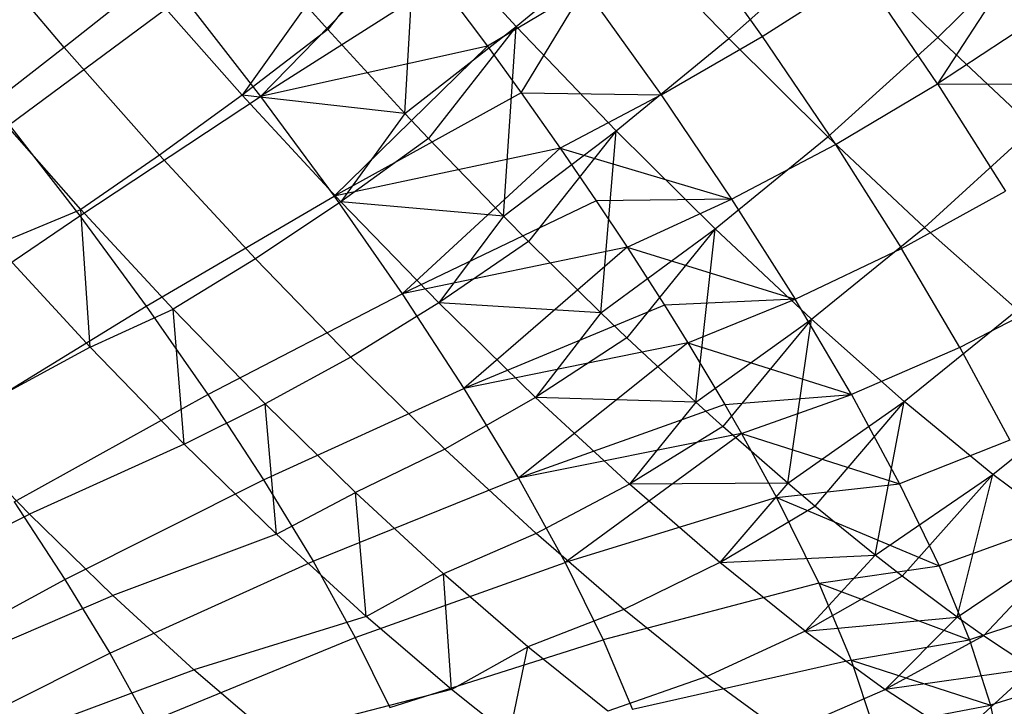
# Model space of a CAD drawing. Extents: x -11.4 to 11.4, y 1.8 to 24.6.
# Tile 164 of 199: x 5.787 to 6.455, y 9.365 to 9.83. Entities that reach past the tile are written whole.
import ezdxf

# ---------------------------------------------------------------- set-up
doc = ezdxf.new("R2010")
doc.units = 0
doc.header["$MEASUREMENT"] = 0
doc.layers.get('0').update_dxf_attribs({"color": 13, "linetype": 'CONTINUOUS'})

# ---------------------------------------------------------------- blocks, each defined once
blk = doc.blocks.new('GRUPUJ_4')
at = {"color": 0}
for p, q in [((17.4609, 8.05763, 3.28215), (17.40101, 7.98136, 3.31944)), ((17.4609, 8.05763, 3.28215), (17.40101, 7.98136, 3.31944)), ((17.45329, 7.92457, 3.33629), (17.4609, 8.05763, 3.28215)), ((17.45329, 7.92457, 3.33629), (17.4609, 8.05763, 3.28215)), ((17.52884, 7.98346, 3.30292), (17.4609, 8.05763, 3.28215)), ((17.52884, 7.98346, 3.30292), (17.4609, 8.05763, 3.28215)), ((17.64185, 8.052, 5.14558), (17.69562, 7.97683, 5.11232)), ((17.64185, 8.052, 5.14558), (17.69562, 7.97683, 5.11232)), ((17.52884, 7.98346, 3.30292), (17.60488, 8.04626, 3.27923)), ((17.52884, 7.98346, 3.30292), (17.60488, 8.04626, 3.27923)), ((17.67288, 7.9754, 3.31025), (17.60488, 8.04626, 3.27923)), ((17.67288, 7.9754, 3.31025), (17.60488, 8.04626, 3.27923)), ((17.81468, 7.97597, 3.3368), (17.88681, 8.0471, 3.33179)), ((17.81468, 7.97597, 3.3368), (17.88681, 8.0471, 3.33179)), ((17.22236, 7.96928, 3.38311), (17.15898, 8.0443, 3.38126)), ((17.22236, 7.96928, 3.38311), (17.15898, 8.0443, 3.38126)), ((17.45659, 8.04004, 5.12588), (17.3555, 7.93597, 5.06848)), ((17.45659, 8.04004, 5.12588), (17.3555, 7.93597, 5.06848)), ((17.67288, 7.9754, 3.31025), (17.74807, 8.04201, 3.29625)), ((17.67288, 7.9754, 3.31025), (17.74807, 8.04201, 3.29625)), ((17.81468, 7.97597, 3.3368), (17.74807, 8.04201, 3.29625)), ((17.81468, 7.97597, 3.3368), (17.74807, 8.04201, 3.29625)), ((17.69562, 7.97683, 5.11232), (17.76341, 8.01992, 5.12037)), ((17.69562, 7.97683, 5.11232), (17.76341, 8.01992, 5.12037)), ((17.81443, 7.94453, 5.07649), (17.76341, 8.01992, 5.12037)), ((17.81443, 7.94453, 5.07649), (17.76341, 8.01992, 5.12037)), ((17.27651, 8.01216, 3.34132), (17.22236, 7.96928, 3.38311)), ((17.27651, 8.01216, 3.34132), (17.22236, 7.96928, 3.38311)), ((17.34293, 7.93701, 3.35372), (17.27651, 8.01216, 3.34132)), ((17.34293, 7.93701, 3.35372), (17.27651, 8.01216, 3.34132)), ((17.47704, 8.01328, 5.11873), (17.3555, 7.93597, 5.06848)), ((17.47704, 8.01328, 5.11873), (17.3555, 7.93597, 5.06848)), ((17.47704, 8.01328, 5.11873), (17.50923, 7.9701, 5.10432)), ((17.47704, 8.01328, 5.11873), (17.50923, 7.9701, 5.10432)), ((17.86239, 8.01821, 5.09434), (17.81443, 7.94453, 5.07649)), ((17.86239, 8.01821, 5.09434), (17.81443, 7.94453, 5.07649)), ((17.57533, 8.00947, 5.12877), (17.50923, 7.9701, 5.10432)), ((17.57533, 8.00947, 5.12877), (17.50923, 7.9701, 5.10432)), ((17.53211, 7.93858, 5.09154), (17.57533, 8.00947, 5.12877)), ((17.53211, 7.93858, 5.09154), (17.57533, 8.00947, 5.12877)), ((17.57533, 8.00947, 5.12877), (17.62711, 7.93709, 5.09675)), ((17.57533, 8.00947, 5.12877), (17.62711, 7.93709, 5.09675)), ((17.18502, 7.91676, 5.0409), (17.30267, 8.004, 5.08356)), ((17.18502, 7.91676, 5.0409), (17.30267, 8.004, 5.08356)), ((17.30267, 8.004, 5.08356), (17.3555, 7.93597, 5.06848)), ((17.30267, 8.004, 5.08356), (17.3555, 7.93597, 5.06848)), ((17.38627, 7.99775, 3.3158), (17.34293, 7.93701, 3.35372)), ((17.38627, 7.99775, 3.3158), (17.34293, 7.93701, 3.35372)), ((17.40101, 7.98136, 3.31944), (17.38627, 7.99775, 3.3158)), ((17.40101, 7.98136, 3.31944), (17.38627, 7.99775, 3.3158)), ((17.88177, 7.98903, 5.07605), (17.81443, 7.94453, 5.07649)), ((17.88177, 7.98903, 5.07605), (17.81443, 7.94453, 5.07649)), ((17.40101, 7.98136, 3.31944), (17.34293, 7.93701, 3.35372)), ((17.40101, 7.98136, 3.31944), (17.34293, 7.93701, 3.35372)), ((17.45329, 7.92457, 3.33629), (17.40101, 7.98136, 3.31944)), ((17.45329, 7.92457, 3.33629), (17.40101, 7.98136, 3.31944)), ((17.45329, 7.92457, 3.33629), (17.52884, 7.98346, 3.30292)), ((17.45329, 7.92457, 3.33629), (17.52884, 7.98346, 3.30292)), ((17.52884, 7.98346, 3.30292), (17.46921, 7.90768, 3.34264)), ((17.52884, 7.98346, 3.30292), (17.46921, 7.90768, 3.34264)), ((17.52019, 7.85485, 3.36681), (17.52884, 7.98346, 3.30292)), ((17.52019, 7.85485, 3.36681), (17.52884, 7.98346, 3.30292)), ((17.59665, 7.91279, 3.33386), (17.52884, 7.98346, 3.30292)), ((17.59665, 7.91279, 3.33386), (17.52884, 7.98346, 3.30292)), ((17.59665, 7.91279, 3.33386), (17.67288, 7.9754, 3.31025)), ((17.59665, 7.91279, 3.33386), (17.67288, 7.9754, 3.31025)), ((17.62711, 7.93709, 5.09675), (17.69562, 7.97683, 5.11232)), ((17.62711, 7.93709, 5.09675), (17.69562, 7.97683, 5.11232)), ((17.74001, 7.90883, 3.35112), (17.67288, 7.9754, 3.31025)), ((17.74001, 7.90883, 3.35112), (17.67288, 7.9754, 3.31025)), ((17.69562, 7.97683, 5.11232), (17.74521, 7.90356, 5.06967)), ((17.69562, 7.97683, 5.11232), (17.74521, 7.90356, 5.06967)), ((17.74001, 7.90883, 3.35112), (17.81468, 7.97597, 3.3368)), ((17.74001, 7.90883, 3.35112), (17.81468, 7.97597, 3.3368)), ((17.87969, 7.91491, 3.38667), (17.81468, 7.97597, 3.3368)), ((17.87969, 7.91491, 3.38667), (17.81468, 7.97597, 3.3368)), ((17.22236, 7.96928, 3.38311), (17.17142, 7.92982, 3.43173)), ((17.22236, 7.96928, 3.38311), (17.17142, 7.92982, 3.43173)), ((17.28692, 7.89625, 3.39516), (17.22236, 7.96928, 3.38311)), ((17.28692, 7.89625, 3.39516), (17.22236, 7.96928, 3.38311)), ((17.50923, 7.9701, 5.10432), (17.3555, 7.93597, 5.06848)), ((17.50923, 7.9701, 5.10432), (17.3555, 7.93597, 5.06848)), ((17.50923, 7.9701, 5.10432), (17.4053, 7.86843, 5.04389)), ((17.50923, 7.9701, 5.10432), (17.4053, 7.86843, 5.04389)), ((17.50923, 7.9701, 5.10432), (17.53211, 7.93858, 5.09154)), ((17.50923, 7.9701, 5.10432), (17.53211, 7.93858, 5.09154)), ((17.53211, 7.93858, 5.09154), (17.4053, 7.86843, 5.04389)), ((17.53211, 7.93858, 5.09154), (17.4053, 7.86843, 5.04389)), ((17.53211, 7.93858, 5.09154), (17.62711, 7.93709, 5.09675)), ((17.53211, 7.93858, 5.09154), (17.62711, 7.93709, 5.09675)), ((17.53211, 7.93858, 5.09154), (17.55859, 7.90111, 5.0738)), ((17.53211, 7.93858, 5.09154), (17.55859, 7.90111, 5.0738)), ((17.74521, 7.90356, 5.06967), (17.81443, 7.94453, 5.07649)), ((17.74521, 7.90356, 5.06967), (17.81443, 7.94453, 5.07649)), ((17.81443, 7.94453, 5.07649), (17.91063, 7.94423, 5.04468)), ((17.81443, 7.94453, 5.07649), (17.91063, 7.94423, 5.04468)), ((17.81443, 7.94453, 5.07649), (17.86056, 7.87194, 5.02344)), ((17.81443, 7.94453, 5.07649), (17.86056, 7.87194, 5.02344)), ((17.23285, 7.85518, 5.02725), (17.3555, 7.93597, 5.06848)), ((17.23285, 7.85518, 5.02725), (17.3555, 7.93597, 5.06848)), ((17.34293, 7.93701, 3.35372), (17.28692, 7.89625, 3.39516)), ((17.34293, 7.93701, 3.35372), (17.28692, 7.89625, 3.39516)), ((17.45329, 7.92457, 3.33629), (17.34293, 7.93701, 3.35372)), ((17.45329, 7.92457, 3.33629), (17.34293, 7.93701, 3.35372)), ((17.40981, 7.86475, 3.37647), (17.34293, 7.93701, 3.35372)), ((17.40981, 7.86475, 3.37647), (17.34293, 7.93701, 3.35372)), ((17.3555, 7.93597, 5.06848), (17.4053, 7.86843, 5.04389)), ((17.3555, 7.93597, 5.06848), (17.4053, 7.86843, 5.04389)), ((17.62711, 7.93709, 5.09675), (17.55859, 7.90111, 5.0738)), ((17.62711, 7.93709, 5.09675), (17.55859, 7.90111, 5.0738)), ((17.62711, 7.93709, 5.09675), (17.67486, 7.86654, 5.05568)), ((17.62711, 7.93709, 5.09675), (17.67486, 7.86654, 5.05568)), ((17.23358, 7.8595, 3.44333), (17.17142, 7.92982, 3.43173)), ((17.23358, 7.8595, 3.44333), (17.17142, 7.92982, 3.43173)), ((17.45329, 7.92457, 3.33629), (17.40981, 7.86475, 3.37647)), ((17.45329, 7.92457, 3.33629), (17.40981, 7.86475, 3.37647)), ((17.46921, 7.90768, 3.34264), (17.45329, 7.92457, 3.33629)), ((17.46921, 7.90768, 3.34264), (17.45329, 7.92457, 3.33629)), ((17.18502, 7.91676, 5.0409), (17.23285, 7.85518, 5.02725)), ((17.18502, 7.91676, 5.0409), (17.23285, 7.85518, 5.02725)), ((17.52019, 7.85485, 3.36681), (17.59665, 7.91279, 3.33386)), ((17.52019, 7.85485, 3.36681), (17.59665, 7.91279, 3.33386)), ((17.59665, 7.91279, 3.33386), (17.53709, 7.83777, 3.37613)), ((17.59665, 7.91279, 3.33386), (17.53709, 7.83777, 3.37613)), ((17.58623, 7.78937, 3.40701), (17.59665, 7.91279, 3.33386)), ((17.58623, 7.78937, 3.40701), (17.59665, 7.91279, 3.33386)), ((17.66359, 7.84641, 3.37461), (17.59665, 7.91279, 3.33386)), ((17.66359, 7.84641, 3.37461), (17.59665, 7.91279, 3.33386)), ((17.80553, 7.84729, 3.40139), (17.87969, 7.91491, 3.38667)), ((17.80553, 7.84729, 3.40139), (17.87969, 7.91491, 3.38667)), ((17.46921, 7.90768, 3.34264), (17.40981, 7.86475, 3.37647)), ((17.46921, 7.90768, 3.34264), (17.40981, 7.86475, 3.37647)), ((17.52019, 7.85485, 3.36681), (17.46921, 7.90768, 3.34264)), ((17.52019, 7.85485, 3.36681), (17.46921, 7.90768, 3.34264)), ((17.66359, 7.84641, 3.37461), (17.74001, 7.90883, 3.35112)), ((17.66359, 7.84641, 3.37461), (17.74001, 7.90883, 3.35112)), ((17.80553, 7.84729, 3.40139), (17.74001, 7.90883, 3.35112)), ((17.80553, 7.84729, 3.40139), (17.74001, 7.90883, 3.35112)), ((17.55859, 7.90111, 5.0738), (17.4053, 7.86843, 5.04389)), ((17.55859, 7.90111, 5.0738), (17.4053, 7.86843, 5.04389)), ((17.55859, 7.90111, 5.0738), (17.45142, 7.80224, 5.01013)), ((17.55859, 7.90111, 5.0738), (17.45142, 7.80224, 5.01013)), ((17.55859, 7.90111, 5.0738), (17.67486, 7.86654, 5.05568)), ((17.55859, 7.90111, 5.0738), (17.5831, 7.86539, 5.05421)), ((17.55859, 7.90111, 5.0738), (17.67486, 7.86654, 5.05568)), ((17.55859, 7.90111, 5.0738), (17.5831, 7.86539, 5.05421)), ((17.67486, 7.86654, 5.05568), (17.74521, 7.90356, 5.06967)), ((17.67486, 7.86654, 5.05568), (17.74521, 7.90356, 5.06967)), ((17.74521, 7.90356, 5.06967), (17.79006, 7.833, 5.01811)), ((17.74521, 7.90356, 5.06967), (17.79006, 7.833, 5.01811)), ((17.28692, 7.89625, 3.39516), (17.23358, 7.8595, 3.44333)), ((17.28692, 7.89625, 3.39516), (17.23358, 7.8595, 3.44333)), ((17.35193, 7.82601, 3.41728), (17.28692, 7.89625, 3.39516)), ((17.35193, 7.82601, 3.41728), (17.28692, 7.89625, 3.39516)), ((17.79006, 7.833, 5.01811), (17.86056, 7.87194, 5.02344)), ((17.79006, 7.833, 5.01811), (17.86056, 7.87194, 5.02344)), ((17.27793, 7.79404, 5.005), (17.4053, 7.86843, 5.04389)), ((17.27793, 7.79404, 5.005), (17.4053, 7.86843, 5.04389)), ((17.40981, 7.86475, 3.37647), (17.35193, 7.82601, 3.41728)), ((17.40981, 7.86475, 3.37647), (17.35193, 7.82601, 3.41728)), ((17.4053, 7.86843, 5.04389), (17.45142, 7.80224, 5.01013)), ((17.4053, 7.86843, 5.04389), (17.45142, 7.80224, 5.01013)), ((17.52019, 7.85485, 3.36681), (17.40981, 7.86475, 3.37647)), ((17.52019, 7.85485, 3.36681), (17.40981, 7.86475, 3.37647)), ((17.47638, 7.79619, 3.40931), (17.40981, 7.86475, 3.37647)), ((17.47638, 7.79619, 3.40931), (17.40981, 7.86475, 3.37647)), ((17.5831, 7.86539, 5.05421), (17.45142, 7.80224, 5.01013)), ((17.5831, 7.86539, 5.05421), (17.45142, 7.80224, 5.01013)), ((17.67486, 7.86654, 5.05568), (17.5831, 7.86539, 5.05421)), ((17.67486, 7.86654, 5.05568), (17.5831, 7.86539, 5.05421)), ((17.5831, 7.86539, 5.05421), (17.60411, 7.83386, 5.03465)), ((17.5831, 7.86539, 5.05421), (17.60411, 7.83386, 5.03465)), ((17.60411, 7.83386, 5.03465), (17.67486, 7.86654, 5.05568)), ((17.60411, 7.83386, 5.03465), (17.67486, 7.86654, 5.05568)), ((17.67486, 7.86654, 5.05568), (17.71804, 7.7986, 5.00603)), ((17.67486, 7.86654, 5.05568), (17.71804, 7.7986, 5.00603)), ((17.17589, 7.83555, 3.4958), (17.23358, 7.8595, 3.44333)), ((17.17589, 7.83555, 3.4958), (17.23358, 7.8595, 3.44333)), ((17.23988, 7.76612, 3.51668), (17.23358, 7.8595, 3.44333)), ((17.29618, 7.79187, 3.46462), (17.23358, 7.8595, 3.44333)), ((17.23988, 7.76612, 3.51668), (17.23358, 7.8595, 3.44333)), ((17.29618, 7.79187, 3.46462), (17.23358, 7.8595, 3.44333)), ((17.10957, 7.77123, 4.99521), (17.23285, 7.85518, 5.02725)), ((17.10957, 7.77123, 4.99521), (17.23285, 7.85518, 5.02725)), ((17.23285, 7.85518, 5.02725), (17.27793, 7.79404, 5.005)), ((17.23285, 7.85518, 5.02725), (17.27793, 7.79404, 5.005)), ((17.52019, 7.85485, 3.36681), (17.47638, 7.79619, 3.40931)), ((17.52019, 7.85485, 3.36681), (17.47638, 7.79619, 3.40931)), ((17.53709, 7.83777, 3.37613), (17.52019, 7.85485, 3.36681)), ((17.53709, 7.83777, 3.37613), (17.52019, 7.85485, 3.36681)), ((17.58623, 7.78937, 3.40701), (17.66359, 7.84641, 3.37461)), ((17.58623, 7.78937, 3.40701), (17.66359, 7.84641, 3.37461)), ((17.66359, 7.84641, 3.37461), (17.6039, 7.77243, 3.41953)), ((17.66359, 7.84641, 3.37461), (17.6039, 7.77243, 3.41953)), ((17.65069, 7.72882, 3.45647), (17.66359, 7.84641, 3.37461)), ((17.65069, 7.72882, 3.45647), (17.66359, 7.84641, 3.37461)), ((17.72893, 7.78504, 3.42474), (17.66359, 7.84641, 3.37461)), ((17.72893, 7.78504, 3.42474), (17.66359, 7.84641, 3.37461)), ((17.72893, 7.78504, 3.42474), (17.80553, 7.84729, 3.40139)), ((17.72893, 7.78504, 3.42474), (17.80553, 7.84729, 3.40139)), ((17.86873, 7.79145, 3.46051), (17.80553, 7.84729, 3.40139)), ((17.86873, 7.79145, 3.46051), (17.80553, 7.84729, 3.40139)), ((17.23988, 7.76612, 3.51668), (17.17589, 7.83555, 3.4958)), ((17.23988, 7.76612, 3.51668), (17.17589, 7.83555, 3.4958)), ((17.60411, 7.83386, 5.03465), (17.45142, 7.80224, 5.01013)), ((17.60411, 7.83386, 5.03465), (17.45142, 7.80224, 5.01013)), ((17.53709, 7.83777, 3.37613), (17.47638, 7.79619, 3.40931)), ((17.53709, 7.83777, 3.37613), (17.47638, 7.79619, 3.40931)), ((17.60411, 7.83386, 5.03465), (17.49324, 7.73827, 4.96763)), ((17.60411, 7.83386, 5.03465), (17.49324, 7.73827, 4.96763)), ((17.58623, 7.78937, 3.40701), (17.53709, 7.83777, 3.37613)), ((17.58623, 7.78937, 3.40701), (17.53709, 7.83777, 3.37613)), ((17.60411, 7.83386, 5.03465), (17.71804, 7.7986, 5.00603)), ((17.60411, 7.83386, 5.03465), (17.71804, 7.7986, 5.00603)), ((17.60411, 7.83386, 5.03465), (17.62935, 7.79465, 5.0072)), ((17.60411, 7.83386, 5.03465), (17.62935, 7.79465, 5.0072)), ((17.71804, 7.7986, 5.00603), (17.79006, 7.833, 5.01811)), ((17.71804, 7.7986, 5.00603), (17.79006, 7.833, 5.01811)), ((17.82964, 7.76596, 4.95822), (17.79006, 7.833, 5.01811)), ((17.82964, 7.76596, 4.95822), (17.79006, 7.833, 5.01811)), ((17.35193, 7.82601, 3.41728), (17.29618, 7.79187, 3.46462)), ((17.35193, 7.82601, 3.41728), (17.29618, 7.79187, 3.46462)), ((17.41664, 7.75937, 3.4492), (17.35193, 7.82601, 3.41728)), ((17.41664, 7.75937, 3.4492), (17.35193, 7.82601, 3.41728)), ((17.31966, 7.73413, 4.97444), (17.45142, 7.80224, 5.01013)), ((17.31966, 7.73413, 4.97444), (17.45142, 7.80224, 5.01013)), ((17.45142, 7.80224, 5.01013), (17.49324, 7.73827, 4.96763)), ((17.45142, 7.80224, 5.01013), (17.49324, 7.73827, 4.96763)), ((17.71804, 7.7986, 5.00603), (17.62935, 7.79465, 5.0072)), ((17.71804, 7.7986, 5.00603), (17.62935, 7.79465, 5.0072)), ((17.64526, 7.7691, 4.98733), (17.71804, 7.7986, 5.00603)), ((17.64526, 7.7691, 4.98733), (17.71804, 7.7986, 5.00603)), ((17.75615, 7.73404, 4.94837), (17.71804, 7.7986, 5.00603)), ((17.75615, 7.73404, 4.94837), (17.71804, 7.7986, 5.00603)), ((17.90129, 7.80297, 4.96183), (17.82964, 7.76596, 4.95822)), ((17.90129, 7.80297, 4.96183), (17.82964, 7.76596, 4.95822)), ((17.15049, 7.71573, 4.97501), (17.27793, 7.79404, 5.005)), ((17.15049, 7.71573, 4.97501), (17.27793, 7.79404, 5.005)), ((17.23988, 7.76612, 3.51668), (17.29618, 7.79187, 3.46462)), ((17.23988, 7.76612, 3.51668), (17.29618, 7.79187, 3.46462)), ((17.27793, 7.79404, 5.005), (17.31966, 7.73413, 4.97444)), ((17.27793, 7.79404, 5.005), (17.31966, 7.73413, 4.97444)), ((17.3036, 7.70044, 3.54794), (17.29618, 7.79187, 3.46462)), ((17.3036, 7.70044, 3.54794), (17.29618, 7.79187, 3.46462)), ((17.35848, 7.7277, 3.49536), (17.29618, 7.79187, 3.46462)), ((17.35848, 7.7277, 3.49536), (17.29618, 7.79187, 3.46462)), ((17.47638, 7.79619, 3.40931), (17.41664, 7.75937, 3.4492)), ((17.47638, 7.79619, 3.40931), (17.41664, 7.75937, 3.4492)), ((17.58623, 7.78937, 3.40701), (17.47638, 7.79619, 3.40931)), ((17.58623, 7.78937, 3.40701), (17.47638, 7.79619, 3.40931)), ((17.54191, 7.7321, 3.45188), (17.47638, 7.79619, 3.40931)), ((17.54191, 7.7321, 3.45188), (17.47638, 7.79619, 3.40931)), ((17.62935, 7.79465, 5.0072), (17.49324, 7.73827, 4.96763)), ((17.62935, 7.79465, 5.0072), (17.49324, 7.73827, 4.96763)), ((17.62935, 7.79465, 5.0072), (17.64526, 7.7691, 4.98733)), ((17.62935, 7.79465, 5.0072), (17.64526, 7.7691, 4.98733)), ((17.79195, 7.72936, 3.48369), (17.86873, 7.79145, 3.46051)), ((17.79195, 7.72936, 3.48369), (17.86873, 7.79145, 3.46051)), ((17.58623, 7.78937, 3.40701), (17.54191, 7.7321, 3.45188)), ((17.58623, 7.78937, 3.40701), (17.54191, 7.7321, 3.45188)), ((17.6039, 7.77243, 3.41953), (17.58623, 7.78937, 3.40701)), ((17.6039, 7.77243, 3.41953), (17.58623, 7.78937, 3.40701)), ((17.65069, 7.72882, 3.45647), (17.72893, 7.78504, 3.42474)), ((17.65069, 7.72882, 3.45647), (17.72893, 7.78504, 3.42474)), ((17.72893, 7.78504, 3.42474), (17.66887, 7.71239, 3.47236)), ((17.72893, 7.78504, 3.42474), (17.66887, 7.71239, 3.47236)), ((17.71287, 7.67389, 3.51463), (17.72893, 7.78504, 3.42474)), ((17.71287, 7.67389, 3.51463), (17.72893, 7.78504, 3.42474)), ((17.79195, 7.72936, 3.48369), (17.72893, 7.78504, 3.42474)), ((17.79195, 7.72936, 3.48369), (17.72893, 7.78504, 3.42474)), ((17.6039, 7.77243, 3.41953), (17.54191, 7.7321, 3.45188)), ((17.6039, 7.77243, 3.41953), (17.54191, 7.7321, 3.45188)), ((17.65069, 7.72882, 3.45647), (17.6039, 7.77243, 3.41953)), ((17.65069, 7.72882, 3.45647), (17.6039, 7.77243, 3.41953)), ((17.23988, 7.76612, 3.51668), (17.14104, 7.71247, 3.61975)), ((17.23988, 7.76612, 3.51668), (17.14104, 7.71247, 3.61975)), ((17.3036, 7.70044, 3.54794), (17.23988, 7.76612, 3.51668)), ((17.3036, 7.70044, 3.54794), (17.23988, 7.76612, 3.51668)), ((17.64526, 7.7691, 4.98733), (17.49324, 7.73827, 4.96763)), ((17.64526, 7.7691, 4.98733), (17.49324, 7.73827, 4.96763)), ((17.64526, 7.7691, 4.98733), (17.53024, 7.67737, 4.91694)), ((17.64526, 7.7691, 4.98733), (17.53024, 7.67737, 4.91694)), ((17.64526, 7.7691, 4.98733), (17.67026, 7.7273, 4.95115)), ((17.64526, 7.7691, 4.98733), (17.75615, 7.73404, 4.94837)), ((17.64526, 7.7691, 4.98733), (17.67026, 7.7273, 4.95115)), ((17.64526, 7.7691, 4.98733), (17.75615, 7.73404, 4.94837)), ((17.82964, 7.76596, 4.95822), (17.75615, 7.73404, 4.94837)), ((17.82964, 7.76596, 4.95822), (17.75615, 7.73404, 4.94837)), ((17.82964, 7.76596, 4.95822), (17.86352, 7.70319, 4.89069)), ((17.82964, 7.76596, 4.95822), (17.86352, 7.70319, 4.89069)), ((17.41664, 7.75937, 3.4492), (17.35848, 7.7277, 3.49536)), ((17.41664, 7.75937, 3.4492), (17.35848, 7.7277, 3.49536)), ((17.48033, 7.69708, 3.49058), (17.41664, 7.75937, 3.4492)), ((17.48033, 7.69708, 3.49058), (17.41664, 7.75937, 3.4492)), ((17.35752, 7.67624, 4.93596), (17.49324, 7.73827, 4.96763)), ((17.35752, 7.67624, 4.93596), (17.49324, 7.73827, 4.96763)), ((17.49324, 7.73827, 4.96763), (17.53024, 7.67737, 4.91694)), ((17.49324, 7.73827, 4.96763), (17.53024, 7.67737, 4.91694)), ((17.85197, 7.67997, 3.55082), (17.92891, 7.74193, 3.52783)), ((17.85197, 7.67997, 3.55082), (17.92891, 7.74193, 3.52783)), ((17.18838, 7.66135, 4.94727), (17.31966, 7.73413, 4.97444)), ((17.18838, 7.66135, 4.94727), (17.31966, 7.73413, 4.97444)), ((17.31966, 7.73413, 4.97444), (17.35752, 7.67624, 4.93596)), ((17.31966, 7.73413, 4.97444), (17.35752, 7.67624, 4.93596)), ((17.54191, 7.7321, 3.45188), (17.48033, 7.69708, 3.49058)), ((17.54191, 7.7321, 3.45188), (17.48033, 7.69708, 3.49058)), ((17.65069, 7.72882, 3.45647), (17.54191, 7.7321, 3.45188)), ((17.65069, 7.72882, 3.45647), (17.54191, 7.7321, 3.45188)), ((17.60563, 7.67322, 3.50369), (17.54191, 7.7321, 3.45188)), ((17.60563, 7.67322, 3.50369), (17.54191, 7.7321, 3.45188)), ((17.67026, 7.7273, 4.95115), (17.75615, 7.73404, 4.94837)), ((17.67026, 7.7273, 4.95115), (17.75615, 7.73404, 4.94837)), ((17.6816, 7.70756, 4.93236), (17.75615, 7.73404, 4.94837)), ((17.6816, 7.70756, 4.93236), (17.75615, 7.73404, 4.94837)), ((17.75615, 7.73404, 4.94837), (17.78877, 7.67361, 4.88334)), ((17.75615, 7.73404, 4.94837), (17.78877, 7.67361, 4.88334)), ((17.3036, 7.70044, 3.54794), (17.35848, 7.7277, 3.49536)), ((17.3036, 7.70044, 3.54794), (17.35848, 7.7277, 3.49536)), ((17.36623, 7.63937, 3.58917), (17.35848, 7.7277, 3.49536)), ((17.41981, 7.66772, 3.53521), (17.35848, 7.7277, 3.49536)), ((17.36623, 7.63937, 3.58917), (17.35848, 7.7277, 3.49536)), ((17.41981, 7.66772, 3.53521), (17.35848, 7.7277, 3.49536)), ((17.67026, 7.7273, 4.95115), (17.53024, 7.67737, 4.91694)), ((17.67026, 7.7273, 4.95115), (17.53024, 7.67737, 4.91694)), ((17.65069, 7.72882, 3.45647), (17.60563, 7.67322, 3.50369)), ((17.65069, 7.72882, 3.45647), (17.60563, 7.67322, 3.50369)), ((17.66887, 7.71239, 3.47236), (17.65069, 7.72882, 3.45647)), ((17.66887, 7.71239, 3.47236), (17.65069, 7.72882, 3.45647)), ((17.67026, 7.7273, 4.95115), (17.6816, 7.70756, 4.93236)), ((17.67026, 7.7273, 4.95115), (17.6816, 7.70756, 4.93236)), ((17.71287, 7.67389, 3.51463), (17.79195, 7.72936, 3.48369)), ((17.71287, 7.67389, 3.51463), (17.79195, 7.72936, 3.48369)), ((17.79195, 7.72936, 3.48369), (17.73128, 7.65834, 3.53401)), ((17.79195, 7.72936, 3.48369), (17.73128, 7.65834, 3.53401)), ((17.77208, 7.62516, 3.58086), (17.79195, 7.72936, 3.48369)), ((17.77208, 7.62516, 3.58086), (17.79195, 7.72936, 3.48369)), ((17.85197, 7.67997, 3.55082), (17.79195, 7.72936, 3.48369)), ((17.85197, 7.67997, 3.55082), (17.79195, 7.72936, 3.48369)), ((17.19867, 7.65308, 3.64802), (17.14104, 7.71247, 3.61975)), ((17.19867, 7.65308, 3.64802), (17.14104, 7.71247, 3.61975)), ((17.66887, 7.71239, 3.47236), (17.60563, 7.67322, 3.50369)), ((17.66887, 7.71239, 3.47236), (17.60563, 7.67322, 3.50369)), ((17.71287, 7.67389, 3.51463), (17.66887, 7.71239, 3.47236)), ((17.71287, 7.67389, 3.51463), (17.66887, 7.71239, 3.47236)), ((17.6816, 7.70756, 4.93236), (17.53024, 7.67737, 4.91694)), ((17.6816, 7.70756, 4.93236), (17.53024, 7.67737, 4.91694)), ((17.6816, 7.70756, 4.93236), (17.56191, 7.62031, 4.85873)), ((17.6816, 7.70756, 4.93236), (17.56191, 7.62031, 4.85873)), ((17.6816, 7.70756, 4.93236), (17.70529, 7.66421, 4.88678)), ((17.6816, 7.70756, 4.93236), (17.78877, 7.67361, 4.88334)), ((17.6816, 7.70756, 4.93236), (17.78877, 7.67361, 4.88334)), ((17.6816, 7.70756, 4.93236), (17.70529, 7.66421, 4.88678)), ((17.3036, 7.70044, 3.54794), (17.19867, 7.65308, 3.64802)), ((17.3036, 7.70044, 3.54794), (17.19867, 7.65308, 3.64802)), ((17.36623, 7.63937, 3.58917), (17.3036, 7.70044, 3.54794)), ((17.36623, 7.63937, 3.58917), (17.3036, 7.70044, 3.54794)), ((17.86352, 7.70319, 4.89069), (17.78877, 7.67361, 4.88334)), ((17.86352, 7.70319, 4.89069), (17.78877, 7.67361, 4.88334)), ((17.48033, 7.69708, 3.49058), (17.41981, 7.66772, 3.53521)), ((17.48033, 7.69708, 3.49058), (17.41981, 7.66772, 3.53521)), ((17.54226, 7.63984, 3.54094), (17.48033, 7.69708, 3.49058)), ((17.54226, 7.63984, 3.54094), (17.48033, 7.69708, 3.49058)), ((17.77208, 7.62516, 3.58086), (17.85197, 7.67997, 3.55082)), ((17.77208, 7.62516, 3.58086), (17.85197, 7.67997, 3.55082)), ((17.85197, 7.67997, 3.55082), (17.79041, 7.61088, 3.60379)), ((17.85197, 7.67997, 3.55082), (17.79041, 7.61088, 3.60379)), ((17.82768, 7.58318, 3.65444), (17.85197, 7.67997, 3.55082)), ((17.82768, 7.58318, 3.65444), (17.85197, 7.67997, 3.55082)), ((17.90832, 7.63742, 3.6254), (17.85197, 7.67997, 3.55082)), ((17.90832, 7.63742, 3.6254), (17.85197, 7.67997, 3.55082)), ((17.22275, 7.60879, 4.91234), (17.35752, 7.67624, 4.93596)), ((17.22275, 7.60879, 4.91234), (17.35752, 7.67624, 4.93596)), ((17.35752, 7.67624, 4.93596), (17.39101, 7.62111, 4.89009)), ((17.35752, 7.67624, 4.93596), (17.39101, 7.62111, 4.89009)), ((17.39101, 7.62111, 4.89009), (17.53024, 7.67737, 4.91694)), ((17.39101, 7.62111, 4.89009), (17.53024, 7.67737, 4.91694)), ((17.53024, 7.67737, 4.91694), (17.56191, 7.62031, 4.85873)), ((17.53024, 7.67737, 4.91694), (17.56191, 7.62031, 4.85873)), ((17.60563, 7.67322, 3.50369), (17.54226, 7.63984, 3.54094)), ((17.60563, 7.67322, 3.50369), (17.54226, 7.63984, 3.54094)), ((17.71287, 7.67389, 3.51463), (17.60563, 7.67322, 3.50369)), ((17.71287, 7.67389, 3.51463), (17.60563, 7.67322, 3.50369)), ((17.66683, 7.62021, 3.56416), (17.60563, 7.67322, 3.50369)), ((17.66683, 7.62021, 3.56416), (17.60563, 7.67322, 3.50369)), ((17.71287, 7.67389, 3.51463), (17.66683, 7.62021, 3.56416)), ((17.71287, 7.67389, 3.51463), (17.66683, 7.62021, 3.56416)), ((17.70529, 7.66421, 4.88678), (17.78877, 7.67361, 4.88334)), ((17.70529, 7.66421, 4.88678), (17.78877, 7.67361, 4.88334)), ((17.73128, 7.65834, 3.53401), (17.71287, 7.67389, 3.51463)), ((17.73128, 7.65834, 3.53401), (17.71287, 7.67389, 3.51463)), ((17.78877, 7.67361, 4.88334), (17.81553, 7.61797, 4.81169)), ((17.78877, 7.67361, 4.88334), (17.81553, 7.61797, 4.81169)), ((17.36623, 7.63937, 3.58917), (17.41981, 7.66772, 3.53521)), ((17.36623, 7.63937, 3.58917), (17.41981, 7.66772, 3.53521)), ((17.42694, 7.5837, 3.63983), (17.41981, 7.66772, 3.53521)), ((17.47945, 7.61261, 3.58369), (17.41981, 7.66772, 3.53521)), ((17.42694, 7.5837, 3.63983), (17.41981, 7.66772, 3.53521)), ((17.47945, 7.61261, 3.58369), (17.41981, 7.66772, 3.53521)), ((17.18838, 7.66135, 4.94727), (17.22275, 7.60879, 4.91234)), ((17.18838, 7.66135, 4.94727), (17.22275, 7.60879, 4.91234)), ((17.70529, 7.66421, 4.88678), (17.56191, 7.62031, 4.85873)), ((17.70529, 7.66421, 4.88678), (17.56191, 7.62031, 4.85873)), ((17.66683, 7.62021, 3.56416), (17.73128, 7.65834, 3.53401)), ((17.66683, 7.62021, 3.56416), (17.73128, 7.65834, 3.53401)), ((17.70529, 7.66421, 4.88678), (17.81553, 7.61797, 4.81169)), ((17.70529, 7.66421, 4.88678), (17.73399, 7.6062, 4.81493)), ((17.70529, 7.66421, 4.88678), (17.73399, 7.6062, 4.81493)), ((17.70529, 7.66421, 4.88678), (17.81553, 7.61797, 4.81169)), ((17.77208, 7.62516, 3.58086), (17.73128, 7.65834, 3.53401)), ((17.77208, 7.62516, 3.58086), (17.73128, 7.65834, 3.53401)), ((17.09089, 7.59912, 3.74153), (17.19867, 7.65308, 3.64802)), ((17.09089, 7.59912, 3.74153), (17.19867, 7.65308, 3.64802)), ((17.2553, 7.59785, 3.6853), (17.19867, 7.65308, 3.64802)), ((17.2553, 7.59785, 3.6853), (17.19867, 7.65308, 3.64802)), ((17.89131, 7.64541, 4.81628), (17.81553, 7.61797, 4.81169)), ((17.89131, 7.64541, 4.81628), (17.81553, 7.61797, 4.81169)), ((17.36623, 7.63937, 3.58917), (17.2553, 7.59785, 3.6853)), ((17.36623, 7.63937, 3.58917), (17.2553, 7.59785, 3.6853)), ((17.42694, 7.5837, 3.63983), (17.36623, 7.63937, 3.58917)), ((17.42694, 7.5837, 3.63983), (17.36623, 7.63937, 3.58917)), ((17.54226, 7.63984, 3.54094), (17.47945, 7.61261, 3.58369)), ((17.54226, 7.63984, 3.54094), (17.47945, 7.61261, 3.58369)), ((17.60175, 7.58832, 3.59971), (17.54226, 7.63984, 3.54094)), ((17.60175, 7.58832, 3.59971), (17.54226, 7.63984, 3.54094)), ((17.82768, 7.58318, 3.65444), (17.90832, 7.63742, 3.6254)), ((17.82768, 7.58318, 3.65444), (17.90832, 7.63742, 3.6254)), ((17.90832, 7.63742, 3.6254), (17.84559, 7.57056, 3.6809)), ((17.90832, 7.63742, 3.6254), (17.84559, 7.57056, 3.6809)), ((17.66683, 7.62021, 3.56416), (17.77208, 7.62516, 3.58086)), ((17.66683, 7.62021, 3.56416), (17.77208, 7.62516, 3.58086)), ((17.72482, 7.57367, 3.63259), (17.77208, 7.62516, 3.58086)), ((17.72482, 7.57367, 3.63259), (17.77208, 7.62516, 3.58086)), ((17.79041, 7.61088, 3.60379), (17.77208, 7.62516, 3.58086)), ((17.79041, 7.61088, 3.60379), (17.77208, 7.62516, 3.58086)), ((17.25314, 7.55875, 4.8707), (17.39101, 7.62111, 4.89009)), ((17.25314, 7.55875, 4.8707), (17.39101, 7.62111, 4.89009)), ((17.39101, 7.62111, 4.89009), (17.41968, 7.56946, 4.8374)), ((17.39101, 7.62111, 4.89009), (17.41968, 7.56946, 4.8374)), ((17.41968, 7.56946, 4.8374), (17.56191, 7.62031, 4.85873)), ((17.41968, 7.56946, 4.8374), (17.56191, 7.62031, 4.85873)), ((17.56191, 7.62031, 4.85873), (17.58786, 7.56785, 4.79375)), ((17.56191, 7.62031, 4.85873), (17.58786, 7.56785, 4.79375)), ((17.66683, 7.62021, 3.56416), (17.60175, 7.58832, 3.59971)), ((17.66683, 7.62021, 3.56416), (17.60175, 7.58832, 3.59971)), ((17.72482, 7.57367, 3.63259), (17.66683, 7.62021, 3.56416)), ((17.72482, 7.57367, 3.63259), (17.66683, 7.62021, 3.56416)), ((17.73399, 7.6062, 4.81493), (17.81553, 7.61797, 4.81169)), ((17.73399, 7.6062, 4.81493), (17.81553, 7.61797, 4.81169)), ((17.81553, 7.61797, 4.81169), (17.83612, 7.56778, 4.73422)), ((17.81553, 7.61797, 4.81169), (17.83612, 7.56778, 4.73422)), ((17.42694, 7.5837, 3.63983), (17.47945, 7.61261, 3.58369)), ((17.42694, 7.5837, 3.63983), (17.47945, 7.61261, 3.58369)), ((17.53673, 7.563, 3.64028), (17.47945, 7.61261, 3.58369)), ((17.48494, 7.53416, 3.69928), (17.47945, 7.61261, 3.58369)), ((17.53673, 7.563, 3.64028), (17.47945, 7.61261, 3.58369)), ((17.48494, 7.53416, 3.69928), (17.47945, 7.61261, 3.58369)), ((17.08946, 7.53622, 4.89686), (17.22275, 7.60879, 4.91234)), ((17.08946, 7.53622, 4.89686), (17.22275, 7.60879, 4.91234)), ((17.22275, 7.60879, 4.91234), (17.25314, 7.55875, 4.8707)), ((17.22275, 7.60879, 4.91234), (17.25314, 7.55875, 4.8707)), ((17.73399, 7.6062, 4.81493), (17.58786, 7.56785, 4.79375)), ((17.73399, 7.6062, 4.81493), (17.58786, 7.56785, 4.79375)), ((17.79041, 7.61088, 3.60379), (17.72482, 7.57367, 3.63259)), ((17.79041, 7.61088, 3.60379), (17.72482, 7.57367, 3.63259)), ((17.73399, 7.6062, 4.81493), (17.83612, 7.56778, 4.73422)), ((17.73399, 7.6062, 4.81493), (17.75598, 7.55402, 4.73653)), ((17.73399, 7.6062, 4.81493), (17.83612, 7.56778, 4.73422)), ((17.73399, 7.6062, 4.81493), (17.75598, 7.55402, 4.73653)), ((17.82768, 7.58318, 3.65444), (17.79041, 7.61088, 3.60379)), ((17.82768, 7.58318, 3.65444), (17.79041, 7.61088, 3.60379)), ((17.14215, 7.54913, 3.77528), (17.2553, 7.59785, 3.6853)), ((17.14215, 7.54913, 3.77528), (17.2553, 7.59785, 3.6853)), ((17.3102, 7.54751, 3.73112), (17.2553, 7.59785, 3.6853)), ((17.3102, 7.54751, 3.73112), (17.2553, 7.59785, 3.6853)), ((17.91269, 7.59328, 4.73583), (17.83612, 7.56778, 4.73422)), ((17.91269, 7.59328, 4.73583), (17.83612, 7.56778, 4.73422)), ((17.60175, 7.58832, 3.59971), (17.53673, 7.563, 3.64028)), ((17.60175, 7.58832, 3.59971), (17.53673, 7.563, 3.64028)), ((17.65812, 7.54308, 3.66622), (17.60175, 7.58832, 3.59971)), ((17.65812, 7.54308, 3.66622), (17.60175, 7.58832, 3.59971)), ((17.42694, 7.5837, 3.63983), (17.3102, 7.54751, 3.73112)), ((17.42694, 7.5837, 3.63983), (17.3102, 7.54751, 3.73112)), ((17.48494, 7.53416, 3.69928), (17.42694, 7.5837, 3.63983)), ((17.48494, 7.53416, 3.69928), (17.42694, 7.5837, 3.63983)), ((17.72482, 7.57367, 3.63259), (17.82768, 7.58318, 3.65444)), ((17.72482, 7.57367, 3.63259), (17.82768, 7.58318, 3.65444)), ((17.77894, 7.53413, 3.70822), (17.82768, 7.58318, 3.65444)), ((17.77894, 7.53413, 3.70822), (17.82768, 7.58318, 3.65444)), ((17.84559, 7.57056, 3.6809), (17.82768, 7.58318, 3.65444)), ((17.84559, 7.57056, 3.6809), (17.82768, 7.58318, 3.65444)), ((17.72482, 7.57367, 3.63259), (17.65812, 7.54308, 3.66622)), ((17.72482, 7.57367, 3.63259), (17.65812, 7.54308, 3.66622)), ((17.72482, 7.57367, 3.63259), (17.77894, 7.53413, 3.70822)), ((17.72482, 7.57367, 3.63259), (17.77894, 7.53413, 3.70822)), ((17.27917, 7.51187, 4.82287), (17.41968, 7.56946, 4.8374)), ((17.27917, 7.51187, 4.82287), (17.41968, 7.56946, 4.8374)), ((17.41968, 7.56946, 4.8374), (17.44317, 7.52198, 4.77858)), ((17.41968, 7.56946, 4.8374), (17.44317, 7.52198, 4.77858)), ((17.44317, 7.52198, 4.77858), (17.58786, 7.56785, 4.79375)), ((17.44317, 7.52198, 4.77858), (17.58786, 7.56785, 4.79375)), ((17.58786, 7.56785, 4.79375), (17.60775, 7.52067, 4.72286)), ((17.58786, 7.56785, 4.79375), (17.60775, 7.52067, 4.72286)), ((17.75598, 7.55402, 4.73653), (17.83612, 7.56778, 4.73422)), ((17.75598, 7.55402, 4.73653), (17.83612, 7.56778, 4.73422)), ((17.84559, 7.57056, 3.6809), (17.77894, 7.53413, 3.70822)), ((17.84559, 7.57056, 3.6809), (17.77894, 7.53413, 3.70822)), ((17.83612, 7.56778, 4.73422), (17.85031, 7.52358, 4.65182)), ((17.83612, 7.56778, 4.73422), (17.85031, 7.52358, 4.65182)), ((17.87905, 7.5484, 3.73455), (17.84559, 7.57056, 3.6809)), ((17.87905, 7.5484, 3.73455), (17.84559, 7.57056, 3.6809)), ((17.1172, 7.49055, 4.85885), (17.25314, 7.55875, 4.8707)), ((17.1172, 7.49055, 4.85885), (17.25314, 7.55875, 4.8707)), ((17.25314, 7.55875, 4.8707), (17.27917, 7.51187, 4.82287)), ((17.25314, 7.55875, 4.8707), (17.27917, 7.51187, 4.82287)), ((17.48494, 7.53416, 3.69928), (17.53673, 7.563, 3.64028)), ((17.48494, 7.53416, 3.69928), (17.53673, 7.563, 3.64028)), ((17.52417, 7.503, 3.74651), (17.53673, 7.563, 3.64028)), ((17.52417, 7.503, 3.74651), (17.53673, 7.563, 3.64028)), ((17.591, 7.51944, 3.70433), (17.53673, 7.563, 3.64028)), ((17.591, 7.51944, 3.70433), (17.53673, 7.563, 3.64028)), ((17.75598, 7.55402, 4.73653), (17.60775, 7.52067, 4.72286)), ((17.75598, 7.55402, 4.73653), (17.60775, 7.52067, 4.72286)), ((17.75598, 7.55402, 4.73653), (17.85031, 7.52358, 4.65182)), ((17.75598, 7.55402, 4.73653), (17.85031, 7.52358, 4.65182)), ((17.75598, 7.55402, 4.73653), (17.77097, 7.50837, 4.65261)), ((17.75598, 7.55402, 4.73653), (17.77097, 7.50837, 4.65261)), ((17.19184, 7.50357, 3.81675), (17.3102, 7.54751, 3.73112)), ((17.19184, 7.50357, 3.81675), (17.3102, 7.54751, 3.73112)), ((17.36265, 7.50272, 3.78487), (17.3102, 7.54751, 3.73112)), ((17.36265, 7.50272, 3.78487), (17.3102, 7.54751, 3.73112)), ((17.87905, 7.5484, 3.73455), (17.77894, 7.53413, 3.70822)), ((17.87905, 7.5484, 3.73455), (17.77894, 7.53413, 3.70822)), ((17.82858, 7.50203, 3.79019), (17.87905, 7.5484, 3.73455)), ((17.82858, 7.50203, 3.79019), (17.87905, 7.5484, 3.73455)), ((17.92743, 7.54738, 4.65025), (17.85031, 7.52358, 4.65182)), ((17.92743, 7.54738, 4.65025), (17.85031, 7.52358, 4.65182)), ((17.65812, 7.54308, 3.66622), (17.591, 7.51944, 3.70433)), ((17.65812, 7.54308, 3.66622), (17.591, 7.51944, 3.70433)), ((17.65812, 7.54308, 3.66622), (17.71072, 7.50465, 3.73973)), ((17.65812, 7.54308, 3.66622), (17.71072, 7.50465, 3.73973)), ((17.48494, 7.53416, 3.69928), (17.36265, 7.50272, 3.78487)), ((17.48494, 7.53416, 3.69928), (17.36265, 7.50272, 3.78487)), ((17.52417, 7.503, 3.74651), (17.48494, 7.53416, 3.69928)), ((17.52417, 7.503, 3.74651), (17.48494, 7.53416, 3.69928)), ((17.71072, 7.50465, 3.73973), (17.77894, 7.53413, 3.70822)), ((17.71072, 7.50465, 3.73973), (17.77894, 7.53413, 3.70822)), ((17.82858, 7.50203, 3.79019), (17.77894, 7.53413, 3.70822)), ((17.82858, 7.50203, 3.79019), (17.77894, 7.53413, 3.70822)), ((17.77097, 7.50837, 4.65261), (17.85031, 7.52358, 4.65182)), ((17.77097, 7.50837, 4.65261), (17.85031, 7.52358, 4.65182)), ((17.85031, 7.52358, 4.65182), (17.85794, 7.48588, 4.56542)), ((17.85031, 7.52358, 4.65182), (17.85794, 7.48588, 4.56542))]:
    blk.add_line(p, q, dxfattribs=at)
blk = doc.blocks.new('SATELLITE_M_ZWIS-11230-112')
at = {"color": 0}
blk.add_blockref('GRUPUJ_4', (-11.40464, 1.84184, 0.62927), dxfattribs=at)

msp = doc.modelspace()

# ---------------------------------------------------------------- block references
at = {"color": 0}
msp.add_blockref('SATELLITE_M_ZWIS-11230-112', (0, 0), dxfattribs=at)

doc.saveas('drawing.dxf')
